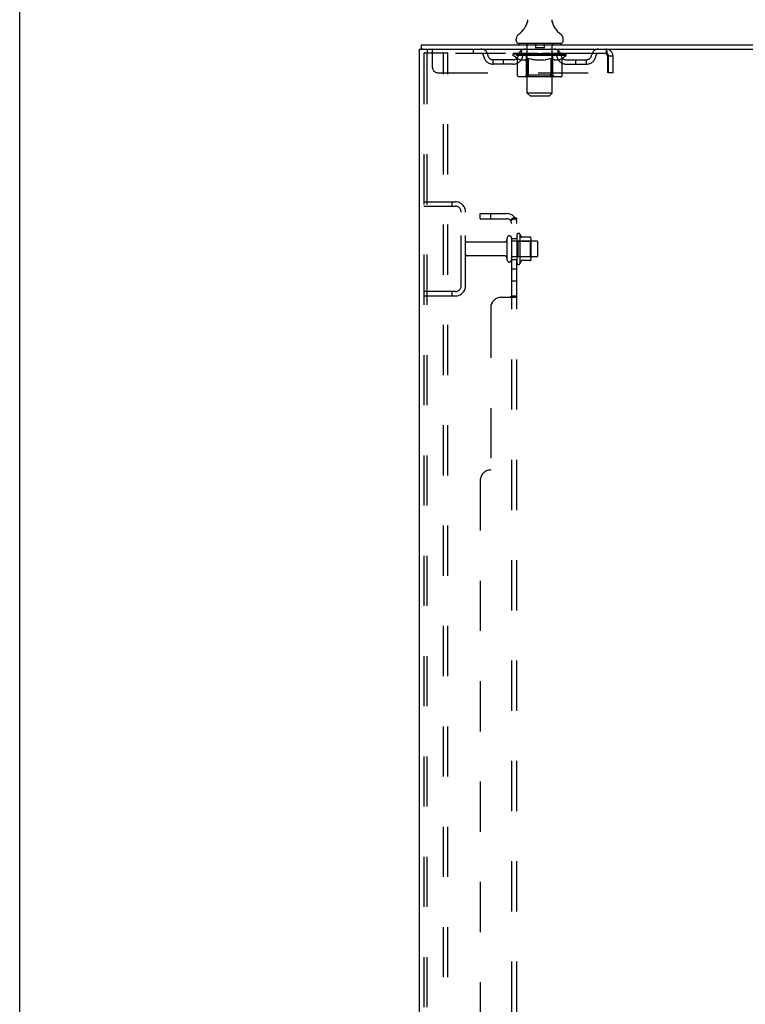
# Model space of a CAD drawing. Header units: inches. Extents: x 0 to 218, y 0 to 141.
# Tile 4 of 114: x 0 to 17, y 70 to 93. Entities that reach past the tile are written whole.
import ezdxf

# ---------------------------------------------------------------- set-up
doc = ezdxf.new("R2010")
doc.units = ezdxf.units.IN
doc.header["$LTSCALE"] = 11.987179
doc.header["$MEASUREMENT"] = 0
doc.linetypes.add('HIDDEN', pattern=[0.2, 0.1, -0.1])
doc.layers.get('0').update_dxf_attribs({"linetype": 'CONTINUOUS'})
doc.layers.add('DEFAULT_2', color=8, linetype='HIDDEN')
doc.layers.add('SUBPANEL', color=7, linetype='CONTINUOUS')

msp = doc.modelspace()

# ---------------------------------------------------------------- linework, layer by layer
at = {"color": 7, "linetype": 'Continuous'}
for p, q in [((0, 0), (0, 141.026)), ((12.123, 92.949), (12.122, 92.944)), ((12.717, 92.998), (12.718, 93.003)), ((12.717, 92.993), (12.717, 92.998)), ((12.717, 92.988), (12.717, 92.993)), ((12.717, 92.983), (12.717, 92.988)), ((12.718, 92.978), (12.717, 92.983)), ((12.718, 93.008), (12.719, 93.013)), ((12.718, 93.003), (12.718, 93.008)), ((12.718, 92.973), (12.718, 92.978)), ((12.719, 92.968), (12.718, 92.973)), ((12.719, 92.963), (12.719, 92.968)), ((12.72, 92.959), (12.719, 92.963)), ((12.72, 93.018), (12.721, 93.022)), ((12.721, 92.955), (12.72, 92.959)), ((11.86, 92.52), (11.86, 92.56)), ((11.923, 92.451), (11.923, 92.421)), ((12.923, 92.451), (11.923, 92.451)), ((12.923, 92.451), (12.923, 92.421)), ((12.985, 92.52), (12.985, 92.56)), ((9.6, 92.317), (9.6, 92.421)), ((9.638, 92.317), (9.604, 92.317))]:
    msp.add_line(p, q, dxfattribs=at)
at = {"color": 3, "linetype": 'Continuous'}
for p, q in [((9.548, 12.525), (9.548, 92.317)), ((9.548, 92.317), (9.604, 92.317)), ((9.6, 92.421), (33.301, 92.421)), ((9.638, 92.317), (33.301, 92.317))]:
    msp.add_line(p, q, dxfattribs=at)
at = {"color": 7, "linetype": 'Continuous'}
for points in [[(12.125, 93.022), (12.126, 93.018), (12.127, 93.013), (12.128, 93.008), (12.128, 93.003), (12.129, 92.998), (12.129, 92.993), (12.129, 92.988), (12.129, 92.983), (12.128, 92.978), (12.128, 92.973), (12.127, 92.968), (12.127, 92.963), (12.126, 92.958), (12.124, 92.954), (12.123, 92.949)], [(12.719, 93.013), (12.72, 93.018), (12.721, 93.022)]]:
    msp.add_lwpolyline(points, dxfattribs=at)
for centre, radius, start, end in [((11.625, 93.108), 0.523, 304.6624, 347.2389), ((13.221, 93.108), 0.523, 192.7611, 235.3376), ((12.004, 92.56), 0.144, 124.6624, 180), ((12.842, 92.56), 0.144, 360, 55.3376), ((11.929, 92.52), 0.069, 180, 265), ((12.916, 92.52), 0.069, 275, 360)]:
    msp.add_arc(centre, radius, start, end, dxfattribs=at)
at = {"layer": 'DEFAULT_2', "color": 8, "linetype": 'HIDDEN'}
for p, q in [((12.103, 92.451), (12.103, 92.421)), ((12.318, 92.441), (12.318, 92.361)), ((12.528, 92.441), (12.528, 92.361)), ((12.743, 92.451), (12.743, 92.421)), ((9.652, 92.204), (9.652, 12.639)), ((9.673, 92.234), (9.747, 92.234)), ((9.726, 92.204), (9.726, 12.639)), ((9.735, 92.317), (9.735, 92.213)), ((14.006, 92.213), (9.735, 92.213)), ((9.747, 92.234), (10.227, 92.234)), ((9.86, 91.88), (9.86, 92.317)), ((10.123, 12.609), (10.123, 92.234)), ((10.227, 12.609), (10.227, 92.234)), ((10.835, 92.317), (10.835, 92.213)), ((11.79, 92.167), (11.79, 92.213)), ((11.799, 92.207), (11.799, 92.213)), ((11.808, 92.203), (11.808, 92.207)), ((11.817, 92.203), (11.817, 92.207)), ((11.818, 92.203), (11.818, 92.207)), ((11.828, 92.207), (11.828, 92.213)), ((11.844, 92.203), (11.844, 92.207)), ((11.846, 92.203), (11.846, 92.207)), ((11.875, 92.207), (11.875, 92.213)), ((11.889, 92.203), (11.889, 92.207)), ((11.892, 92.203), (11.892, 92.207)), ((12.096, 92.206), (11.895, 92.206)), ((11.938, 92.207), (11.938, 92.213)), ((11.939, 92.203), (11.939, 92.206)), ((11.94, 92.203), (11.94, 92.206)), ((11.943, 92.203), (11.943, 92.206)), ((11.95, 92.203), (11.95, 92.207)), ((11.95, 92.203), (11.95, 92.206)), ((11.954, 92.203), (11.954, 92.207)), ((11.957, 92.203), (11.957, 92.207)), ((11.961, 92.203), (11.961, 92.206)), ((11.976, 92.203), (11.976, 92.206)), ((11.985, 92.213), (11.985, 92.317)), ((11.994, 92.203), (11.994, 92.209)), ((11.994, 92.203), (11.994, 92.206)), ((12.014, 92.203), (12.014, 92.206)), ((12.014, 92.203), (12.014, 92.206)), ((12.016, 92.207), (12.016, 92.213)), ((12.026, 92.203), (12.026, 92.207)), ((12.03, 92.203), (12.03, 92.207)), ((12.039, 92.203), (12.039, 92.206)), ((12.05, 92.203), (12.05, 92.211)), ((12.066, 92.203), (12.066, 92.206)), ((12.069, 92.203), (12.069, 92.206)), ((12.096, 92.203), (12.096, 92.206)), ((12.163, 92.206), (12.101, 92.206)), ((12.106, 92.207), (12.106, 92.213)), ((12.113, 92.203), (12.113, 92.207)), ((12.118, 92.203), (12.118, 92.207)), ((12.123, 91.27), (12.123, 92.421)), ((12.124, 92.203), (12.124, 92.212)), ((12.128, 92.203), (12.128, 92.206)), ((12.139, 92.203), (12.139, 92.206)), ((12.163, 92.203), (12.163, 92.206)), ((12.238, 92.206), (12.179, 92.206)), ((12.199, 92.203), (12.199, 92.206)), ((12.206, 92.207), (12.206, 92.213)), ((12.21, 92.203), (12.21, 92.207)), ((12.212, 92.203), (12.212, 92.213)), ((12.215, 92.203), (12.215, 92.207)), ((12.223, 92.203), (12.223, 92.207)), ((12.238, 92.203), (12.238, 92.206)), ((12.318, 92.206), (12.264, 92.206)), ((12.277, 92.203), (12.277, 92.206)), ((12.309, 92.206), (12.423, 92.213)), ((12.313, 92.207), (12.313, 92.213)), ((12.314, 92.213), (12.313, 92.213)), ((12.314, 92.207), (12.314, 92.213)), ((12.314, 92.203), (12.314, 92.207)), ((12.317, 92.203), (12.317, 92.207)), ((12.318, 92.203), (12.318, 92.206)), ((12.319, 92.203), (12.319, 92.207)), ((12.518, 92.351), (12.328, 92.351)), ((12.402, 92.206), (12.354, 92.206)), ((12.359, 92.203), (12.359, 92.206)), ((12.402, 92.203), (12.402, 92.206)), ((12.42, 92.207), (12.42, 92.207)), ((12.42, 92.203), (12.42, 92.207)), ((12.42, 92.203), (12.42, 92.207)), ((12.423, 92.207), (12.423, 92.213)), ((12.423, 92.213), (12.537, 92.206)), ((12.426, 92.203), (12.426, 92.207)), ((12.426, 92.203), (12.426, 92.207)), ((12.426, 92.207), (12.426, 92.207)), ((12.444, 92.203), (12.444, 92.206)), ((12.444, 92.206), (12.492, 92.206)), ((12.486, 92.203), (12.486, 92.206)), ((12.527, 92.203), (12.527, 92.207)), ((12.527, 92.203), (12.527, 92.206)), ((12.528, 92.206), (12.582, 92.206)), ((12.529, 92.203), (12.529, 92.207)), ((12.532, 92.207), (12.532, 92.213)), ((12.532, 92.213), (12.533, 92.213)), ((12.532, 92.203), (12.532, 92.207)), ((12.533, 92.207), (12.533, 92.213)), ((12.569, 92.203), (12.569, 92.206)), ((12.608, 92.203), (12.608, 92.206)), ((12.608, 92.206), (12.667, 92.206)), ((12.623, 92.203), (12.623, 92.207)), ((12.631, 92.203), (12.631, 92.207)), ((12.633, 92.203), (12.633, 92.213)), ((12.636, 92.203), (12.636, 92.207)), ((12.64, 92.207), (12.64, 92.213)), ((12.647, 92.203), (12.647, 92.206)), ((12.683, 92.203), (12.683, 92.206)), ((12.683, 92.206), (12.745, 92.206)), ((12.707, 92.203), (12.707, 92.206)), ((12.718, 92.203), (12.718, 92.206)), ((12.722, 92.203), (12.722, 92.212)), ((12.723, 91.27), (12.723, 92.421)), ((12.728, 92.203), (12.728, 92.207)), ((12.733, 92.203), (12.733, 92.207)), ((12.74, 92.207), (12.74, 92.213)), ((12.75, 92.203), (12.75, 92.206)), ((12.75, 92.206), (13.056, 92.206)), ((12.777, 92.203), (12.777, 92.206)), ((12.78, 92.203), (12.78, 92.206)), ((12.796, 92.203), (12.796, 92.211)), ((12.807, 92.203), (12.807, 92.206)), ((12.816, 92.203), (12.816, 92.207)), ((12.82, 92.203), (12.82, 92.207)), ((12.83, 92.207), (12.83, 92.213)), ((12.831, 92.203), (12.831, 92.206)), ((12.832, 92.203), (12.832, 92.206)), ((12.852, 92.203), (12.852, 92.209)), ((12.852, 92.203), (12.852, 92.206)), ((12.86, 92.213), (12.86, 92.317)), ((12.87, 92.203), (12.87, 92.206)), ((12.885, 92.203), (12.885, 92.206)), ((12.889, 92.203), (12.889, 92.207)), ((12.892, 92.203), (12.892, 92.207)), ((12.896, 92.203), (12.896, 92.207)), ((12.896, 92.203), (12.896, 92.206)), ((12.903, 92.203), (12.903, 92.206)), ((12.906, 92.203), (12.906, 92.206)), ((12.907, 92.203), (12.907, 92.206)), ((12.908, 92.207), (12.908, 92.213)), ((12.935, 92.21), (13.055, 92.211)), ((12.935, 92.206), (12.935, 92.21)), ((12.954, 92.203), (12.954, 92.207)), ((12.957, 92.203), (12.957, 92.207)), ((12.971, 92.207), (12.971, 92.213)), ((13, 92.203), (13, 92.207)), ((13.002, 92.203), (13.002, 92.207)), ((13.018, 92.207), (13.018, 92.213)), ((13.028, 92.203), (13.028, 92.207)), ((13.029, 92.203), (13.029, 92.207)), ((13.038, 92.203), (13.038, 92.207)), ((13.047, 92.207), (13.047, 92.213)), ((13.055, 92.206), (13.055, 92.211)), ((13.056, 92.167), (13.056, 92.207)), ((14.006, 92.317), (14.006, 92.213)), ((11.308, 91.962), (11.308, 92.066)), ((11.791, 92.066), (11.308, 92.066)), ((11.558, 91.962), (11.558, 92.066)), ((11.889, 92.097), (11.79, 92.167)), ((13.056, 92.167), (11.79, 92.167)), ((11.808, 92.203), (13.038, 92.203)), ((11.889, 91.692), (11.889, 92.097)), ((11.889, 92.097), (11.903, 92.088)), ((11.917, 92.079), (11.903, 92.088)), ((11.93, 92.072), (11.917, 92.079)), ((11.944, 92.065), (11.93, 92.072)), ((11.957, 92.06), (11.944, 92.065)), ((11.971, 92.055), (11.957, 92.06)), ((12.074, 92.055), (11.971, 92.055)), ((12.074, 92.055), (12.088, 92.06)), ((12.102, 92.065), (12.088, 92.06)), ((12.115, 92.072), (12.101, 92.065)), ((12.11, 91.695), (12.11, 92.164)), ((12.129, 92.08), (12.115, 92.072)), ((12.143, 92.088), (12.129, 92.079)), ((12.157, 92.097), (12.142, 92.088)), ((12.157, 91.692), (12.157, 92.097)), ((12.157, 92.097), (12.185, 92.088)), ((12.214, 92.079), (12.185, 92.088)), ((12.242, 92.072), (12.213, 92.079)), ((12.269, 92.065), (12.241, 92.072)), ((12.297, 92.06), (12.269, 92.065)), ((12.324, 92.055), (12.296, 92.06)), ((12.522, 92.055), (12.324, 92.055)), ((12.522, 92.055), (12.55, 92.06)), ((12.578, 92.065), (12.55, 92.06)), ((12.606, 92.072), (12.578, 92.065)), ((12.634, 92.08), (12.606, 92.072)), ((12.663, 92.089), (12.634, 92.08)), ((12.692, 92.098), (12.663, 92.088)), ((12.692, 91.692), (12.692, 92.098)), ((12.692, 92.098), (12.707, 92.088)), ((12.721, 92.08), (12.707, 92.088)), ((12.736, 92.072), (12.721, 92.08)), ((12.736, 91.695), (12.736, 92.164)), ((12.75, 92.065), (12.736, 92.072)), ((12.764, 92.06), (12.75, 92.065)), ((12.778, 92.055), (12.764, 92.06)), ((12.872, 92.055), (12.778, 92.055)), ((12.872, 92.055), (12.887, 92.06)), ((12.901, 92.065), (12.886, 92.06)), ((12.915, 92.072), (12.901, 92.065)), ((12.93, 92.08), (12.915, 92.072)), ((12.945, 92.089), (12.93, 92.08)), ((12.959, 92.099), (12.944, 92.089)), ((12.959, 92.099), (13.056, 92.167)), ((12.959, 91.692), (12.959, 92.099)), ((13.055, 92.066), (13.538, 92.066)), ((13.288, 91.962), (13.288, 92.066)), ((13.538, 91.962), (13.538, 92.066)), ((14.039, 92.15), (14.039, 91.755)), ((14.069, 91.755), (14.069, 92.15)), ((14.173, 92.15), (14.069, 92.15)), ((14.173, 91.755), (14.173, 92.15)), ((9.985, 91.755), (14.039, 91.755)), ((11.791, 91.962), (11.308, 91.962)), ((13.055, 91.962), (13.538, 91.962)), ((14.173, 91.755), (14.069, 91.755)), ((12.917, 91.655), (11.932, 91.655)), ((12.11, 91.695), (12.07, 91.655)), ((12.736, 91.695), (12.11, 91.695)), ((12.168, 91.659), (12.166, 91.662)), ((12.173, 91.656), (12.17, 91.657)), ((12.175, 91.655), (12.173, 91.656)), ((12.178, 91.655), (12.175, 91.655)), ((12.736, 91.695), (12.776, 91.655)), ((12.192, 91.201), (12.123, 91.27)), ((12.723, 91.27), (12.123, 91.27)), ((12.654, 91.201), (12.723, 91.27)), ((12.192, 91.201), (12.654, 91.201)), ((9.652, 88.671), (10.405, 88.671)), ((9.652, 88.567), (10.405, 88.567)), ((10.324, 88.671), (10.324, 88.567)), ((10.548, 86.668), (10.548, 88.425)), ((10.652, 86.668), (10.652, 88.425)), ((11.642, 87.289), (11.642, 87.804)), ((11.752, 87.289), (11.752, 87.804)), ((11.877, 87.88), (11.877, 87.212)), ((11.897, 87.73), (11.877, 87.75)), ((11.947, 87.902), (11.947, 87.19)), ((12.202, 87.824), (11.975, 87.824)), ((12.193, 87.73), (12.213, 87.75)), ((12.213, 87.802), (12.213, 87.291)), ((11.579, 87.711), (10.682, 87.711)), ((12.347, 87.734), (11.752, 87.734)), ((11.897, 87.73), (11.897, 87.363)), ((11.897, 87.73), (12.193, 87.73)), ((12.193, 87.73), (12.193, 87.363)), ((12.377, 87.389), (12.377, 87.704)), ((11.579, 87.381), (10.682, 87.381)), ((12.347, 87.359), (11.752, 87.359)), ((11.897, 87.363), (11.877, 87.343)), ((11.897, 87.363), (12.193, 87.363)), ((12.202, 87.269), (11.975, 87.269)), ((12.193, 87.363), (12.213, 87.343)), ((10.405, 86.525), (9.652, 86.525)), ((10.405, 86.421), (9.652, 86.421)), ((10.324, 86.525), (10.324, 86.421))]:
    msp.add_line(p, q, dxfattribs=at)
for points in [[(9.673, 92.234), (9.668, 92.233), (9.663, 92.23), (9.658, 92.225), (9.655, 92.219), (9.653, 92.212), (9.652, 92.204)], [(9.747, 92.234), (9.741, 92.233), (9.736, 92.23), (9.732, 92.225), (9.728, 92.219), (9.726, 92.212), (9.726, 92.204)], [(14.006, 92.317), (14.008, 92.316), (14.011, 92.313), (14.013, 92.308), (14.015, 92.301), (14.018, 92.292), (14.02, 92.281), (14.022, 92.268), (14.025, 92.254), (14.027, 92.239), (14.03, 92.223), (14.032, 92.205), (14.034, 92.187), (14.037, 92.169), (14.039, 92.15)], [(14.006, 92.213), (14.008, 92.213), (14.011, 92.212), (14.013, 92.21), (14.015, 92.207), (14.018, 92.204), (14.02, 92.2), (14.022, 92.195), (14.025, 92.19), (14.027, 92.184), (14.03, 92.178), (14.032, 92.171), (14.034, 92.164), (14.037, 92.157), (14.039, 92.15)], [(11.932, 91.655), (11.927, 91.655), (11.922, 91.656), (11.917, 91.657), (11.912, 91.659), (11.907, 91.662), (11.903, 91.665), (11.899, 91.668), (11.896, 91.672), (11.893, 91.677), (11.891, 91.682), (11.889, 91.687), (11.889, 91.692)], [(12.157, 91.682), (12.157, 91.687), (12.157, 91.692)], [(12.159, 91.677), (12.157, 91.682), (12.157, 91.687), (12.157, 91.692)], [(12.17, 91.657), (12.168, 91.659), (12.166, 91.662), (12.163, 91.665), (12.162, 91.668), (12.16, 91.672), (12.159, 91.677)], [(12.163, 91.665), (12.162, 91.668), (12.16, 91.672)], [(12.67, 91.655), (12.673, 91.655), (12.676, 91.656), (12.678, 91.657), (12.68, 91.659), (12.683, 91.662), (12.685, 91.665), (12.687, 91.668), (12.689, 91.672), (12.69, 91.677), (12.691, 91.682), (12.692, 91.687), (12.692, 91.692)], [(12.917, 91.655), (12.922, 91.655), (12.927, 91.656), (12.932, 91.657), (12.937, 91.659), (12.941, 91.662), (12.946, 91.665), (12.95, 91.668), (12.953, 91.672), (12.956, 91.677), (12.958, 91.682), (12.959, 91.687), (12.959, 91.692)]]:
    msp.add_lwpolyline(points, dxfattribs=at)
for centre, radius, start, end in [((11.929, 92.52), 0.069, 265, 270), ((12.093, 92.421), 0.03, 0, 90), ((12.308, 92.441), 0.01, 0, 90), ((12.538, 92.441), 0.01, 90, 180), ((12.753, 92.421), 0.03, 90, 180), ((12.916, 92.52), 0.069, 270, 275), ((11.019, 92.15), 0.167, 8.0716, 90), ((11.02, 92.151), 0.0625, 7.9863, 90), ((12.08, 92.15), 0.167, 90, 171.9284), ((12.08, 92.151), 0.0625, 90, 172.0137), ((12.328, 92.361), 0.01, 180, 270), ((12.518, 92.361), 0.01, 270, 360), ((12.765, 92.15), 0.167, 8.0716, 90), ((12.766, 92.151), 0.0625, 7.9863, 90), ((13.827, 92.15), 0.167, 90, 171.9284), ((13.826, 92.151), 0.0625, 90, 172.0137), ((14.006, 92.15), 0.167, 0, 90), ((14.006, 92.15), 0.063, 0, 90), ((11.308, 92.191), 0.229, 187.9863, 270), ((11.308, 92.191), 0.125, 188.0716, 270), ((11.791, 92.191), 0.125, 270, 351.9284), ((11.791, 92.191), 0.229, 270, 352.0137), ((12.07, 92.164), 0.0398, 0, 90), ((12.776, 92.164), 0.0398, 90, 180), ((13.055, 92.191), 0.229, 187.9863, 270), ((13.055, 92.191), 0.125, 188.0716, 270), ((13.538, 92.191), 0.125, 270, 351.9284), ((13.538, 92.191), 0.229, 270, 352.0137), ((9.985, 91.88), 0.125, 180, 270), ((10.405, 88.425), 0.246, 0, 90), ((10.405, 88.425), 0.142, 0, 90), ((11.579, 87.774), 0.0625, 270, 360), ((11.697, 87.804), 0.055, 360, 180), ((11.915, 87.88), 0.0384, 34.4497, 180), ((11.347, 87.546), 0.698, 23.9679, 30.6631), ((11.994, 87.834), 0.01, 203.9679, 270), ((12.202, 87.814), 0.01, 5.1938, 90), ((12.072, 87.802), 0.141, 0, 5.2081), ((10.682, 87.681), 0.03, 90, 180), ((12.347, 87.704), 0.03, 360, 90), ((10.682, 87.411), 0.03, 180, 270), ((11.579, 87.319), 0.0625, 0, 90), ((11.697, 87.289), 0.055, 180, 0), ((11.994, 87.259), 0.01, 90, 156.0321), ((12.202, 87.279), 0.01, 270, 354.8062), ((12.072, 87.291), 0.141, 354.7919, 360), ((12.347, 87.389), 0.03, 270, 0), ((11.915, 87.212), 0.0384, 180, 325.5503), ((11.347, 87.546), 0.698, 329.3369, 336.0321), ((10.405, 86.668), 0.246, 270, 360), ((10.405, 86.668), 0.142, 270, 360)]:
    msp.add_arc(centre, radius, start, end, dxfattribs=at)
for centre, major_axis, ratio, start_param, end_param in [((12.423, 92.213), (0.633, 0.007), 0.05963, 2.96643, 3.140963), ((11.77, 92.201), (0.198, 0), 0.060556, 0.430652, 1.470503), ((12.423, 92.213), (0.633, 0), 0.060556, -3.141593, -2.96706), ((11.77, 92.195), (0.198, 0.002), 0.05963, 1.376596, 1.469874), ((12.423, 92.213), (0.633, 0.013), 0.05688, 2.791345, 2.965878), ((11.746, 92.201), (0.198, 0.002), 0.05963, 0.25549, 1.295341), ((11.814, 92.201), (0.198, -0.002), 0.05963, 0.605815, 1.645666), ((12.423, 92.213), (0.633, -0.007), 0.05963, -2.96643, -2.791898), ((11.814, 92.195), (0.198, 0), 0.060556, 1.551758, 1.645036), ((11.746, 92.195), (0.198, 0.004), 0.05688, 1.20151, 1.294789), ((11.815, 92.197), (0.164, 0.002), 0.05963, 1.065228, 1.614276), ((11.796, 92.197), (0.164, 0.003), 0.05688, 0.890143, 1.43919), ((11.853, 92.197), (0.164, 0), 0.060556, 1.240391, 1.789438), ((12.423, 92.213), (0.633, 0.019), 0.052395, 2.616403, 2.790936), ((11.742, 92.201), (0.198, 0.004), 0.05688, 0.080405, 1.120256), ((11.877, 92.201), (0.198, -0.004), 0.05688, 0.7809, 1.820751), ((12.423, 92.213), (0.633, -0.013), 0.05688, -2.791345, -2.616812), ((11.877, 92.195), (0.198, -0.002), 0.05963, 1.72692, 1.820198), ((11.742, 92.195), (0.198, 0.006), 0.052395, 1.026568, 1.119847), ((11.795, 92.197), (0.164, 0.005), 0.052395, 0.715201, 1.264248), ((11.909, 92.197), (0.164, -0.002), 0.05963, 1.415553, 1.9646), ((12.423, 92.213), (0.633, 0.025), 0.046319, 2.441654, 2.616187), ((11.956, 92.201), (0.198, -0.006), 0.052395, 0.955842, 1.995693), ((11.759, 92.201), (0.198, 0.006), 0.052395, -0.094537, 0.945314), ((12.423, 92.213), (0.633, -0.019), 0.052395, -2.616403, -2.44187), ((11.956, 92.195), (0.198, -0.004), 0.05688, 1.902006, 1.995284), ((11.759, 92.195), (0.198, 0.008), 0.046319, 0.851819, 0.945098), ((11.813, 92.197), (0.164, 0.006), 0.046319, 0.540452, 1.089499), ((11.98, 92.197), (0.164, -0.003), 0.05688, 1.590638, 2.139686), ((12.423, 92.213), (0.633, 0.029), 0.038841, 2.267123, 2.441656), ((12.049, 92.201), (0.198, -0.008), 0.046319, 1.130591, 2.170442), ((11.796, 92.201), (0.198, 0.008), 0.046319, -0.269286, 0.770565), ((12.423, 92.213), (0.633, -0.025), 0.046319, -2.441654, -2.267121), ((12.049, 92.195), (0.198, -0.006), 0.052395, 2.076947, 2.170226), ((11.796, 92.195), (0.198, 0.009), 0.038841, 0.677289, 0.770567), ((11.85, 92.197), (0.164, 0.008), 0.038841, 0.365921, 0.914969), ((12.065, 92.197), (0.164, -0.005), 0.052395, 1.76558, 2.314627), ((12.423, 92.213), (0.633, 0.033), 0.030195, 2.09281, 2.267343), ((12.154, 92.201), (0.198, -0.009), 0.038841, 1.305122, 2.344973), ((11.852, 92.201), (0.198, 0.009), 0.038841, -0.443817, 0.596034), ((12.423, 92.213), (0.633, -0.029), 0.038841, -2.267123, -2.092591), ((12.154, 92.195), (0.198, -0.008), 0.046319, 2.251696, 2.344975), ((11.852, 92.195), (0.198, 0.01), 0.030195, 0.502975, 0.596254), ((11.905, 92.197), (0.164, 0.009), 0.030195, 0.191608, 0.740655), ((12.16, 92.197), (0.164, -0.006), 0.046319, 1.940329, 2.489376), ((11.926, 92.201), (0.198, 0.01), 0.030195, -0.61813, 0.421721), ((12.423, 92.213), (0.633, 0.036), 0.020645, 1.918687, 2.09322), ((12.267, 92.201), (0.198, -0.01), 0.030195, 1.479435, 2.519286), ((12.423, 92.213), (0.633, -0.033), 0.030195, -2.09281, -1.918277), ((12.267, 92.195), (0.198, -0.009), 0.038841, 2.426227, 2.519505), ((11.926, 92.195), (0.198, 0.011), 0.020645, 0.328852, 0.422131), ((11.975, 92.197), (0.164, 0.009), 0.020645, 0.017485, 0.566532), ((12.264, 92.197), (0.164, -0.008), 0.038841, 2.11486, 2.663907), ((12.014, 92.201), (0.198, 0.011), 0.020645, -0.792253, 0.247598), ((12.423, 92.213), (0.633, 0.038), 0.010478, 1.744704, 1.919237), ((12.385, 92.201), (0.198, -0.011), 0.020645, 1.653558, 2.693409), ((12.423, 92.213), (0.633, -0.036), 0.020645, -1.918687, -1.744154), ((12.385, 92.195), (0.198, -0.01), 0.030195, 2.60054, 2.693819), ((12.014, 92.195), (0.198, 0.012), 0.010478, 0.154869, 0.248148), ((12.058, 92.197), (0.164, 0.01), 0.010478, 6.126688, 6.675735), ((12.372, 92.197), (0.164, -0.009), 0.030195, 2.289173, 2.83822), ((12.115, 92.201), (0.198, 0.012), 0.010478, -0.966236, -0.000846), ((12.504, 92.201), (0.198, -0.012), 0.010478, 1.827541, 2.867392), ((12.423, 92.213), (0.633, -0.038), 0.010478, -1.744704, -1.570171), ((12.504, 92.195), (0.198, -0.011), 0.020645, 2.774664, 2.867942), ((12.482, 92.197), (0.164, -0.009), 0.020645, 2.463296, 3.012344), ((12.342, 92.201), (0.198, 0.012), 0.010478, 0.274201, 1.314052), ((12.256, 92.197), (0.164, 0.01), 0.010478, -0.000483, 0.504314), ((12.226, 92.195), (0.198, 0.012), 0.010478, 0.099668, 0.192946), ((12.423, 92.213), (0.633, 0.038), 0.010478, -1.571421, -1.396888), ((12.62, 92.195), (0.198, -0.012), 0.010478, 2.948646, 3.041925), ((12.59, 92.197), (0.164, -0.01), 0.010478, 2.637279, 3.142076), ((12.461, 92.201), (0.198, 0.011), 0.020645, 0.448184, 1.488034), ((12.364, 92.197), (0.164, 0.009), 0.020645, 0.129249, 0.678296), ((12.342, 92.195), (0.198, 0.011), 0.020645, 0.273651, 0.366929), ((12.731, 92.201), (0.198, -0.012), 0.010478, -3.140747, -2.175357), ((12.423, 92.213), (0.633, 0.036), 0.020645, -1.397439, -1.222906), ((12.423, 92.213), (0.633, -0.038), 0.010478, 1.222355, 1.396888), ((12.579, 92.201), (0.198, 0.01), 0.030195, 0.622307, 1.662158), ((12.474, 92.197), (0.164, 0.009), 0.030195, 0.303372, 0.852419), ((12.788, 92.197), (0.164, -0.01), 0.010478, 2.749043, 3.29809), ((12.832, 92.201), (0.198, -0.011), 0.020645, 2.893995, 3.933846), ((12.461, 92.195), (0.198, 0.01), 0.030195, 0.447774, 0.541052), ((12.832, 92.195), (0.198, -0.012), 0.010478, 2.893445, 2.986723), ((12.692, 92.201), (0.198, 0.009), 0.038841, 0.79662, 1.836471), ((12.423, 92.213), (0.633, 0.033), 0.030195, -1.223315, -1.048783), ((12.423, 92.213), (0.633, -0.036), 0.020645, 1.048373, 1.222906), ((12.582, 92.197), (0.164, 0.008), 0.038841, 0.477686, 1.026733), ((12.871, 92.197), (0.164, -0.009), 0.020645, 2.57506, 3.124108), ((12.92, 92.201), (0.198, -0.01), 0.030195, 2.719872, 3.759723), ((12.797, 92.201), (0.198, 0.008), 0.046319, 0.971151, 2.011002), ((12.579, 92.195), (0.198, 0.009), 0.038841, 0.622087, 0.715366), ((12.92, 92.195), (0.198, -0.011), 0.020645, 2.719462, 2.812741), ((12.423, 92.213), (0.633, 0.029), 0.038841, -1.049002, -0.874469), ((12.423, 92.213), (0.633, -0.033), 0.030195, 0.87425, 1.048783), ((12.686, 92.197), (0.164, 0.006), 0.046319, 0.652216, 1.201263), ((12.89, 92.201), (0.198, 0.006), 0.052395, 1.1459, 2.185751), ((12.941, 92.197), (0.164, -0.009), 0.030195, 2.400937, 2.949985), ((12.994, 92.201), (0.198, -0.009), 0.038841, 2.545558, 3.585409), ((12.781, 92.197), (0.164, 0.005), 0.052395, 0.826965, 1.376012), ((12.692, 92.195), (0.198, 0.008), 0.046319, 0.796618, 0.889896), ((12.994, 92.195), (0.198, -0.01), 0.030195, 2.545339, 2.638617), ((12.969, 92.201), (0.198, 0.004), 0.05688, 1.320842, 2.360692), ((12.423, 92.213), (0.633, 0.025), 0.046319, -0.874471, -0.699939), ((12.423, 92.213), (0.633, -0.029), 0.038841, 0.699936, 0.874469), ((13.05, 92.201), (0.198, -0.008), 0.046319, 2.371028, 3.410879), ((12.996, 92.197), (0.164, -0.008), 0.038841, 2.226624, 2.775671), ((13.032, 92.201), (0.198, 0.002), 0.05963, 1.495927, 2.535778), ((12.866, 92.197), (0.164, 0.003), 0.05688, 1.001907, 1.550954), ((13.087, 92.201), (0.198, -0.006), 0.052395, 2.196279, 3.23613), ((13.033, 92.197), (0.164, -0.006), 0.046319, 2.052093, 2.601141), ((12.797, 92.195), (0.198, 0.006), 0.052395, 0.971367, 1.064645), ((13.076, 92.201), (0.198, 0), 0.060556, 2.364024, 2.71094), ((13.05, 92.195), (0.198, -0.009), 0.038841, 2.371026, 2.464304), ((13.104, 92.201), (0.198, -0.004), 0.05688, 2.021337, 3.061188), ((12.423, 92.213), (0.633, 0.019), 0.052395, -0.699723, -0.52519), ((12.423, 92.213), (0.633, -0.025), 0.046319, 0.525406, 0.699939), ((13.1, 92.201), (0.198, -0.002), 0.05963, 1.846251, 2.886102), ((12.937, 92.197), (0.164, 0.002), 0.05963, 1.176993, 1.72604), ((13.051, 92.197), (0.164, -0.005), 0.052395, 1.877344, 2.426392), ((12.993, 92.197), (0.164, 0), 0.060556, 1.352155, 1.901202), ((13.05, 92.197), (0.164, -0.003), 0.05688, 1.702402, 2.25145), ((13.031, 92.197), (0.164, -0.002), 0.05963, 1.527317, 2.076364), ((12.89, 92.195), (0.198, 0.004), 0.05688, 1.146309, 1.239587), ((13.087, 92.195), (0.198, -0.008), 0.046319, 2.196495, 2.289773), ((12.423, 92.213), (0.633, 0.013), 0.05688, -0.524781, -0.350248), ((12.423, 92.213), (0.633, -0.019), 0.052395, 0.350657, 0.52519), ((13.076, 92.195), (0.198, -0.002), 0.05963, 1.764997, 1.971333), ((12.969, 92.195), (0.198, 0.002), 0.05963, 1.321394, 1.414673), ((13.104, 92.195), (0.198, -0.006), 0.052395, 2.021746, 2.115024), ((12.423, 92.213), (0.633, 0.007), 0.05963, -0.349695, -0.175162), ((12.423, 92.213), (0.633, -0.013), 0.05688, 0.175715, 0.350248), ((13.032, 92.195), (0.198, 0), 0.060556, 1.496556, 1.589835), ((13.1, 92.195), (0.198, -0.004), 0.05688, 1.846804, 1.940083), ((12.423, 92.213), (0.633, -0.007), 0.05963, 6.27665, 6.458348), ((12.423, 92.213), (0.633, 0), 0.060556, -0.174533, -0.058352)]:
    msp.add_ellipse(centre, major_axis=major_axis, ratio=ratio, start_param=start_param, end_param=end_param, dxfattribs=at)
at = {"layer": 'SUBPANEL', "color": 8, "linetype": 'HIDDEN'}
for p, q in [((11.002, 88.265), (11.002, 88.39)), ((11.002, 88.39), (11.64, 88.39)), ((11.002, 88.265), (11.64, 88.265)), ((11.252, 88.265), (11.252, 88.39)), ((11.823, 88.304), (11.726, 88.224)), ((11.752, 16.578), (11.752, 88.265)), ((11.752, 88.265), (11.877, 88.265)), ((11.877, 16.578), (11.877, 88.265)), ((11.752, 87.796), (11.877, 87.796)), ((11.752, 87.296), (11.877, 87.296)), ((11.752, 87.068), (11.877, 87.068)), ((11.752, 86.787), (11.877, 86.787)), ((11.502, 86.39), (11.823, 86.39)), ((11.752, 86.424), (11.752, 86.425)), ((11.752, 86.425), (11.877, 86.425)), ((11.252, 86.14), (11.252, 82.265)), ((11.002, 82.015), (11.002, 22.828))]:
    msp.add_line(p, q, dxfattribs=at)
for points in [[(11.726, 88.224), (11.726, 88.225), (11.726, 88.226), (11.726, 88.226), (11.726, 88.227), (11.727, 88.228), (11.727, 88.23), (11.728, 88.231), (11.729, 88.233), (11.731, 88.234), (11.732, 88.236), (11.734, 88.238)], [(11.734, 88.238), (11.738, 88.241), (11.739, 88.244), (11.741, 88.246), (11.743, 88.248), (11.745, 88.25), (11.747, 88.253), (11.749, 88.255), (11.75, 88.257), (11.751, 88.259), (11.751, 88.262), (11.752, 88.263), (11.752, 88.265)], [(11.748, 88.242), (11.748, 88.242), (11.748, 88.242), (11.748, 88.242), (11.748, 88.242), (11.749, 88.243), (11.749, 88.243), (11.75, 88.243), (11.75, 88.243), (11.751, 88.244), (11.751, 88.244), (11.752, 88.244), (11.752, 88.245), (11.753, 88.245), (11.754, 88.245), (11.754, 88.246), (11.755, 88.246), (11.756, 88.246), (11.756, 88.247), (11.757, 88.247), (11.758, 88.247), (11.758, 88.248), (11.759, 88.248), (11.76, 88.249), (11.76, 88.249), (11.761, 88.249), (11.762, 88.25), (11.763, 88.25), (11.764, 88.25), (11.764, 88.251), (11.765, 88.251), (11.766, 88.251), (11.767, 88.252), (11.768, 88.252), (11.768, 88.253), (11.769, 88.253), (11.77, 88.253), (11.771, 88.254), (11.772, 88.254), (11.773, 88.254), (11.774, 88.255), (11.775, 88.255), (11.776, 88.255), (11.777, 88.256), (11.778, 88.256), (11.779, 88.257), (11.78, 88.257), (11.781, 88.257), (11.782, 88.258), (11.783, 88.258), (11.784, 88.258), (11.785, 88.259), (11.786, 88.259), (11.787, 88.26), (11.788, 88.26), (11.79, 88.26), (11.791, 88.261), (11.792, 88.261), (11.793, 88.261), (11.794, 88.261), (11.795, 88.262), (11.796, 88.262), (11.797, 88.262), (11.798, 88.263), (11.799, 88.263), (11.8, 88.263), (11.801, 88.263), (11.802, 88.263), (11.803, 88.264), (11.804, 88.264), (11.805, 88.264), (11.806, 88.264), (11.806, 88.264), (11.807, 88.265), (11.808, 88.265), (11.809, 88.265), (11.81, 88.265), (11.81, 88.265), (11.811, 88.265), (11.811, 88.265), (11.812, 88.265), (11.812, 88.265)], [(11.752, 88.245), (11.751, 88.245), (11.751, 88.244), (11.751, 88.244), (11.75, 88.244), (11.75, 88.243), (11.749, 88.243), (11.749, 88.243), (11.749, 88.242), (11.748, 88.242), (11.748, 88.242), (11.748, 88.242)], [(11.812, 88.265), (11.812, 88.265), (11.812, 88.265), (11.812, 88.265), (11.811, 88.265), (11.811, 88.265), (11.811, 88.265), (11.81, 88.265), (11.81, 88.265), (11.809, 88.265), (11.808, 88.265)], [(11.823, 88.304), (11.825, 88.301), (11.827, 88.299), (11.83, 88.297), (11.833, 88.295), (11.837, 88.293), (11.84, 88.292), (11.844, 88.29), (11.847, 88.288), (11.851, 88.287), (11.854, 88.285), (11.858, 88.284), (11.861, 88.282), (11.864, 88.281), (11.867, 88.279), (11.869, 88.277), (11.872, 88.275), (11.874, 88.274), (11.875, 88.272), (11.876, 88.27), (11.877, 88.268), (11.877, 88.267), (11.877, 88.265)], [(11.726, 86.39), (11.726, 86.392), (11.726, 86.394), (11.726, 86.395), (11.726, 86.397), (11.727, 86.398), (11.727, 86.4), (11.728, 86.401), (11.729, 86.403), (11.731, 86.404), (11.732, 86.406), (11.734, 86.407), (11.736, 86.408)], [(11.726, 86.39), (11.726, 86.392), (11.726, 86.394), (11.726, 86.395), (11.726, 86.397), (11.727, 86.398), (11.727, 86.4)], [(11.728, 86.401), (11.729, 86.403), (11.731, 86.404), (11.732, 86.406), (11.734, 86.407), (11.736, 86.408), (11.738, 86.41)], [(11.738, 86.41), (11.741, 86.412), (11.743, 86.414), (11.745, 86.415), (11.747, 86.417), (11.749, 86.418), (11.75, 86.42), (11.751, 86.421), (11.751, 86.423)], [(11.745, 86.415), (11.747, 86.417), (11.749, 86.418), (11.75, 86.42), (11.751, 86.421), (11.751, 86.423), (11.752, 86.424), (11.752, 86.425)], [(11.823, 86.39), (11.825, 86.392), (11.827, 86.393), (11.83, 86.395), (11.833, 86.396), (11.837, 86.398), (11.84, 86.399), (11.844, 86.401), (11.851, 86.404)], [(11.825, 86.392), (11.827, 86.393), (11.83, 86.395)], [(11.851, 86.404), (11.854, 86.406), (11.858, 86.407)], [(11.858, 86.407), (11.861, 86.409), (11.864, 86.41), (11.867, 86.412), (11.869, 86.414), (11.872, 86.415), (11.874, 86.417), (11.875, 86.419), (11.876, 86.421)], [(11.867, 86.412), (11.869, 86.414), (11.872, 86.415), (11.874, 86.417), (11.875, 86.419), (11.876, 86.421), (11.877, 86.423), (11.877, 86.424), (11.877, 86.425)], [(11.877, 86.423), (11.877, 86.424), (11.877, 86.425)]]:
    msp.add_lwpolyline(points, dxfattribs=at)
for centre, radius, start, end in [((11.64, 88.153), 0.237, 0, 90), ((11.64, 88.153), 0.112, 0, 90), ((11.502, 86.14), 0.25, 90, 180), ((11.252, 82.015), 0.25, 90, 180)]:
    msp.add_arc(centre, radius, start, end, dxfattribs=at)

doc.saveas('drawing.dxf')
